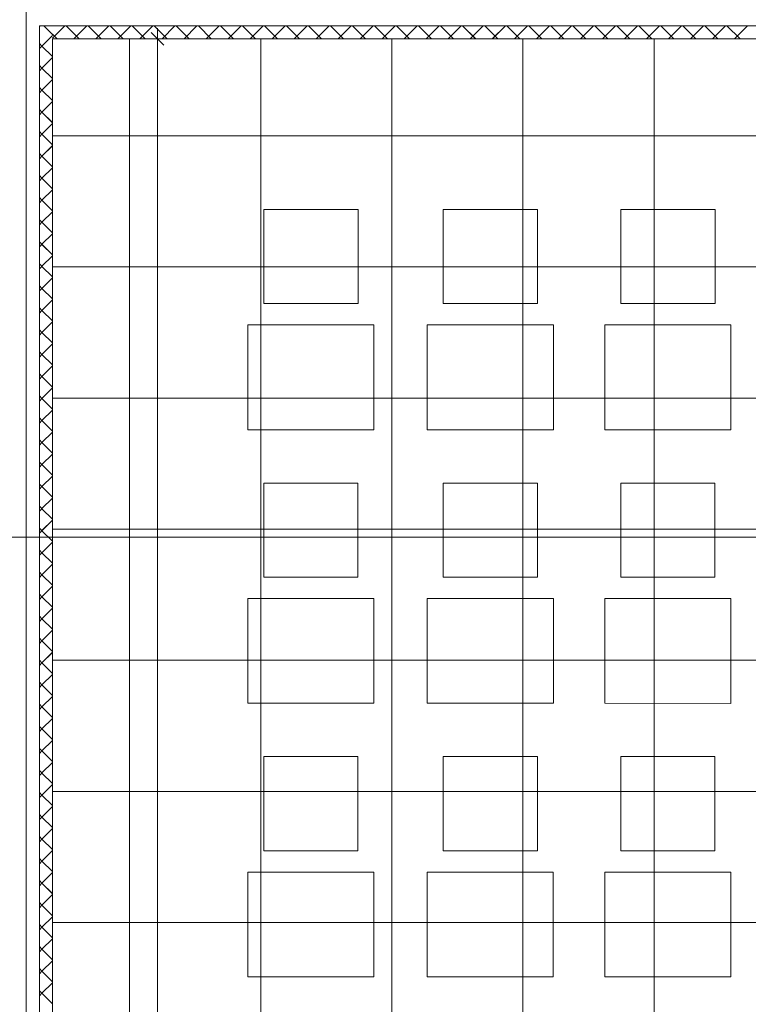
# Model space of a CAD drawing. Extents: x 229 to 926, y 37 to 878.
# Tile 49 of 194: x 552 to 622, y 321 to 415. Entities that reach past the tile are written whole.
import ezdxf
from ezdxf.lldxf.tags import DXFTag

# ---------------------------------------------------------------- set-up
doc = ezdxf.new("R2010")
doc.units = 0
doc.layers.get('0').update_dxf_attribs({"lineweight": 13})
doc.layers.add('A_BI_Innenwand', color=7, linetype='Continuous', lineweight=18, true_color=0x80ff80, plot=False)
for name, color, linetype, lineweight in [('Ausstattung', 7, 'Continuous', 25), ('Axen', 7, 'Continuous', 25), ('Axen-A03ENJ5PI0', 7, 'Continuous', 25), ('Deckenspiegel', 7, 'Continuous', 25), ('Fullfläche', 7, 'Continuous', 25), ('Fullfläche-A03ENJ5QI0', 7, 'Continuous', 25), ('Maßlinien', 7, 'Continuous', 25), ('Maßlinien-A03ENJ5WI0', 7, 'Continuous', 25), ('Wände', 7, 'Continuous', 25), ('Wände-A03ENJ5VI0', 7, 'Continuous', 25)]:
    doc.layers.add(name, color=color, linetype=linetype, lineweight=lineweight)
tags = doc.linetypes.add('ALL_S25', pattern=[0.001, 0, -0.001]).pattern_tags.tags
tags[6:7] = [DXFTag(74, 4), DXFTag(75, 0), DXFTag(340, '0'), DXFTag(46, 1.0), DXFTag(50, 0.0), DXFTag(44, 0.0), DXFTag(45, 0.0)]
tags[4:5] = [DXFTag(74, 4), DXFTag(75, 0), DXFTag(340, '0'), DXFTag(46, 1.0), DXFTag(50, 0.0), DXFTag(44, 0.0), DXFTag(45, 0.0)]
tags = doc.linetypes.add('ALL_S25-A03ENJ5XI0', pattern=[0.001, 0, -0.001]).pattern_tags.tags
tags[6:7] = [DXFTag(74, 4), DXFTag(75, 0), DXFTag(340, '0'), DXFTag(46, 1.0), DXFTag(50, 0.0), DXFTag(44, 0.0), DXFTag(45, 0.0)]
tags[4:5] = [DXFTag(74, 4), DXFTag(75, 0), DXFTag(340, '0'), DXFTag(46, 1.0), DXFTag(50, 0.0), DXFTag(44, 0.0), DXFTag(45, 0.0)]

# ---------------------------------------------------------------- blocks, each defined once
blk = doc.blocks.new('Referenz-A03ENJ5LI0', base_point=(255.728, 65.704))
at = {"layer": 'Ausstattung', "color": 0, "lineweight": -2}
for p, q in [((575.487, 387.601), (575.488, 396.576)), ((575.488, 396.576), (584.463, 396.575)), ((584.463, 396.575), (584.462, 387.6)), ((592.59, 387.599), (592.591, 396.574)), ((592.591, 396.574), (601.566, 396.573)), ((601.566, 396.573), (601.565, 387.598)), ((609.524, 387.597), (609.525, 396.572)), ((609.525, 396.572), (618.5, 396.571)), ((618.5, 396.571), (618.499, 387.596)), ((584.462, 387.6), (575.487, 387.601)), ((601.565, 387.598), (592.59, 387.599)), ((618.499, 387.596), (609.524, 387.597)), ((573.962, 375.579), (573.963, 385.569)), ((573.963, 385.569), (585.986, 385.568)), ((585.986, 385.568), (585.985, 375.577)), ((591.065, 375.577), (591.066, 385.567)), ((591.066, 385.567), (603.089, 385.566)), ((603.089, 385.566), (603.088, 375.575)), ((607.999, 375.575), (608, 385.566)), ((608, 385.566), (620.023, 385.564)), ((620.023, 385.564), (620.022, 375.573)), ((585.985, 375.577), (573.962, 375.579)), ((603.088, 375.575), (591.065, 375.577)), ((620.022, 375.573), (607.999, 375.575)), ((575.484, 361.523), (575.485, 370.498)), ((575.485, 370.498), (584.46, 370.497)), ((584.46, 370.497), (584.459, 361.522)), ((592.587, 361.521), (592.588, 370.496)), ((592.588, 370.496), (601.563, 370.495)), ((601.563, 370.495), (601.562, 361.52)), ((609.521, 361.519), (609.522, 370.494)), ((609.522, 370.494), (618.497, 370.493)), ((618.497, 370.493), (618.496, 361.518)), ((584.459, 361.522), (575.484, 361.523)), ((601.562, 361.52), (592.587, 361.521)), ((618.496, 361.518), (609.521, 361.519)), ((573.959, 349.501), (573.96, 359.492)), ((573.96, 359.492), (585.983, 359.49)), ((585.983, 359.49), (585.982, 349.499)), ((591.062, 349.499), (591.063, 359.489)), ((591.063, 359.489), (603.086, 359.488)), ((603.086, 359.488), (603.085, 349.497)), ((607.995, 349.497), (607.997, 359.488)), ((607.997, 359.488), (620.02, 359.486)), ((620.02, 359.486), (620.018, 349.495)), ((585.982, 349.499), (573.959, 349.501)), ((603.085, 349.497), (591.062, 349.499)), ((620.018, 349.495), (607.995, 349.497)), ((575.481, 335.445), (575.482, 344.42)), ((575.482, 344.42), (584.457, 344.419)), ((584.457, 344.419), (584.456, 335.444)), ((592.584, 335.443), (592.585, 344.418)), ((592.585, 344.418), (601.56, 344.417)), ((601.56, 344.417), (601.559, 335.442)), ((609.518, 335.441), (609.519, 344.416)), ((609.519, 344.416), (618.494, 344.415)), ((618.494, 344.415), (618.493, 335.44)), ((584.456, 335.444), (575.481, 335.445)), ((601.559, 335.442), (592.584, 335.443)), ((618.493, 335.44), (609.518, 335.441)), ((573.955, 323.423), (573.957, 333.414)), ((573.957, 333.414), (585.98, 333.412)), ((585.98, 333.412), (585.978, 323.421)), ((591.059, 323.421), (591.06, 333.412)), ((591.06, 333.412), (603.083, 333.41)), ((603.083, 333.41), (603.082, 323.419)), ((607.992, 323.419), (607.994, 333.41)), ((607.994, 333.41), (620.017, 333.408)), ((620.017, 333.408), (620.015, 323.417)), ((585.978, 323.421), (573.955, 323.423)), ((603.082, 323.419), (591.059, 323.421)), ((620.015, 323.417), (607.992, 323.419))]:
    blk.add_line(p, q, dxfattribs=at)
at = {"layer": 'Axen', "color": 0, "linetype": 'ALL_S25', "lineweight": -2, "ltscale": 0.13}
for p, q in [((552.834, 66.032), (552.834, 801.546)), ((735.547, 365.346), (301.662, 365.346))]:
    blk.add_line(p, q, dxfattribs=at)
at = {"layer": 'Fullfläche', "color": 0, "lineweight": -2}
for p, q in [((554.084, 414.007), (554.159, 414.082)), ((554.501, 414.082), (555.334, 413.25)), ((556.511, 414.082), (555.334, 412.903)), ((556.638, 414.082), (557.873, 412.846)), ((558.611, 414.082), (557.376, 412.846)), ((558.738, 414.082), (559.973, 412.846)), ((560.711, 414.082), (559.476, 412.846)), ((560.838, 414.082), (562.074, 412.846)), ((562.81, 414.083), (561.575, 412.846)), ((562.938, 414.083), (564.174, 412.846)), ((564.91, 414.083), (563.675, 412.846)), ((565.039, 414.083), (566.275, 412.846)), ((567.01, 414.083), (565.775, 412.846)), ((567.139, 414.083), (568.375, 412.846)), ((569.11, 414.083), (567.874, 412.846)), ((569.239, 414.083), (570.475, 412.846)), ((571.21, 414.084), (569.974, 412.846)), ((571.339, 414.084), (572.576, 412.846)), ((573.31, 414.084), (572.074, 412.846)), ((573.439, 414.084), (574.676, 412.846)), ((575.41, 414.084), (574.173, 412.846)), ((575.539, 414.084), (576.777, 412.846)), ((577.509, 414.084), (576.273, 412.846)), ((577.639, 414.084), (578.877, 412.846)), ((579.609, 414.085), (578.372, 412.846)), ((579.739, 414.085), (580.977, 412.846)), ((581.709, 414.085), (580.472, 412.846)), ((581.84, 414.085), (583.078, 412.846)), ((583.809, 414.085), (582.572, 412.846)), ((583.94, 414.085), (585.178, 412.846)), ((585.909, 414.085), (584.671, 412.846)), ((586.04, 414.086), (587.279, 412.846)), ((588.009, 414.086), (586.771, 412.846)), ((588.14, 414.086), (589.379, 412.846)), ((590.109, 414.086), (588.87, 412.846)), ((590.24, 414.086), (591.479, 412.846)), ((592.208, 414.086), (590.97, 412.846)), ((592.34, 414.086), (593.58, 412.846)), ((594.308, 414.087), (593.07, 412.846)), ((594.44, 414.087), (595.68, 412.846)), ((596.408, 414.087), (595.169, 412.846)), ((596.54, 414.087), (597.78, 412.846)), ((598.508, 414.087), (597.269, 412.846)), ((598.641, 414.087), (599.881, 412.846)), ((600.608, 414.087), (599.368, 412.846)), ((600.741, 414.087), (601.981, 412.846)), ((602.708, 414.088), (601.468, 412.846)), ((602.841, 414.088), (604.082, 412.846)), ((604.808, 414.088), (603.568, 412.846)), ((604.941, 414.088), (606.182, 412.846)), ((606.908, 414.088), (605.667, 412.846)), ((607.041, 414.088), (608.282, 412.846)), ((609.007, 414.088), (607.767, 412.846)), ((609.141, 414.088), (610.383, 412.846)), ((611.107, 414.089), (609.867, 412.846)), ((611.241, 414.089), (612.483, 412.846)), ((613.207, 414.089), (611.966, 412.846)), ((613.342, 414.089), (614.584, 412.846)), ((615.307, 414.089), (614.066, 412.846)), ((615.442, 414.089), (616.684, 412.846)), ((617.407, 414.089), (616.165, 412.846)), ((617.542, 414.089), (618.784, 412.846)), ((619.507, 414.09), (618.265, 412.846)), ((619.642, 414.09), (620.885, 412.846)), ((621.607, 414.09), (620.365, 412.846)), ((554.331, 412.156), (555.334, 413.158)), ((555.334, 413.285), (555.773, 412.846)), ((554.084, 412.401), (554.329, 412.156)), ((554.084, 411.907), (554.329, 412.152)), ((554.331, 412.152), (555.334, 411.15)), ((554.084, 410.301), (554.329, 410.056)), ((554.331, 410.056), (555.334, 411.057)), ((554.084, 409.807), (554.329, 410.052)), ((554.331, 410.052), (555.334, 409.05)), ((554.331, 407.956), (555.334, 408.957)), ((554.084, 408.201), (554.329, 407.956)), ((554.084, 407.707), (554.329, 407.952)), ((554.331, 407.952), (555.334, 406.95)), ((554.331, 405.856), (555.334, 406.857)), ((554.084, 406.101), (554.329, 405.856)), ((554.084, 405.607), (554.329, 405.852)), ((554.331, 405.852), (555.334, 404.85)), ((554.331, 403.756), (555.334, 404.757)), ((554.084, 404.001), (554.329, 403.756)), ((554.084, 403.507), (554.329, 403.752)), ((554.331, 403.752), (555.334, 402.75)), ((554.084, 401.901), (554.329, 401.656)), ((554.331, 401.656), (555.334, 402.657)), ((554.084, 401.406), (554.329, 401.652)), ((554.331, 401.652), (555.334, 400.65)), ((554.331, 399.556), (555.334, 400.557)), ((554.084, 399.801), (554.329, 399.556)), ((554.084, 399.306), (554.329, 399.552)), ((554.331, 399.552), (555.334, 398.55)), ((554.331, 397.456), (555.334, 398.457)), ((554.084, 397.701), (554.329, 397.456)), ((554.084, 397.206), (554.329, 397.452)), ((554.331, 397.452), (555.334, 396.45)), ((554.331, 395.356), (555.334, 396.357)), ((554.084, 395.601), (554.329, 395.356)), ((554.084, 395.106), (554.329, 395.352)), ((554.331, 395.352), (555.334, 394.35)), ((554.331, 393.256), (555.334, 394.257)), ((554.084, 393.501), (554.329, 393.256)), ((554.084, 393.006), (554.329, 393.252)), ((554.331, 393.252), (555.334, 392.25)), ((554.331, 391.156), (555.334, 392.157)), ((554.084, 391.401), (554.329, 391.156)), ((554.084, 390.906), (554.329, 391.152)), ((554.331, 391.152), (555.334, 390.15)), ((554.331, 389.056), (555.334, 390.057)), ((554.084, 389.301), (554.329, 389.056)), ((554.084, 388.806), (554.329, 389.052)), ((554.331, 389.052), (555.334, 388.05)), ((554.331, 386.956), (555.334, 387.957)), ((554.084, 387.201), (554.329, 386.956)), ((554.084, 386.706), (554.329, 386.952)), ((554.331, 386.952), (555.334, 385.95)), ((554.331, 384.856), (555.334, 385.857)), ((554.084, 385.101), (554.329, 384.856)), ((554.084, 384.606), (554.329, 384.852)), ((554.331, 384.852), (555.334, 383.85)), ((554.084, 383.001), (554.329, 382.756)), ((554.331, 382.756), (555.334, 383.757)), ((554.084, 382.506), (554.329, 382.752)), ((554.331, 382.752), (555.334, 381.75)), ((554.331, 380.656), (555.334, 381.657)), ((554.084, 380.901), (554.329, 380.656)), ((554.084, 380.406), (554.329, 380.652)), ((554.331, 380.652), (555.334, 379.65)), ((554.331, 378.556), (555.334, 379.557)), ((554.084, 378.801), (554.329, 378.556)), ((554.084, 378.306), (554.329, 378.552)), ((554.331, 378.552), (555.334, 377.55)), ((554.331, 376.456), (555.334, 377.457)), ((554.084, 376.701), (554.329, 376.456)), ((554.084, 376.206), (554.329, 376.452)), ((554.331, 376.452), (555.334, 375.451)), ((554.084, 374.601), (554.329, 374.356)), ((554.331, 374.356), (555.334, 375.357)), ((554.084, 374.106), (554.329, 374.352)), ((554.331, 374.352), (555.334, 373.351)), ((554.332, 372.256), (555.334, 373.257)), ((554.084, 372.501), (554.329, 372.256)), ((554.084, 372.006), (554.329, 372.252)), ((554.332, 372.252), (555.334, 371.251)), ((554.332, 370.156), (555.334, 371.157)), ((554.084, 370.401), (554.329, 370.156)), ((554.084, 369.906), (554.329, 370.152)), ((554.332, 370.152), (555.334, 369.151)), ((554.332, 368.056), (555.334, 369.057)), ((554.084, 368.301), (554.329, 368.056)), ((554.084, 367.806), (554.329, 368.052)), ((554.332, 368.052), (555.334, 367.051)), ((554.084, 366.201), (554.329, 365.956)), ((554.332, 365.956), (555.334, 366.957)), ((554.084, 365.706), (554.329, 365.952)), ((554.332, 365.952), (555.334, 364.951)), ((554.332, 363.856), (555.334, 364.857)), ((554.084, 364.101), (554.329, 363.856)), ((554.084, 363.606), (554.329, 363.852)), ((554.332, 363.852), (555.334, 362.851)), ((554.332, 361.756), (555.334, 362.757)), ((554.084, 362.001), (554.329, 361.756)), ((554.084, 361.506), (554.329, 361.752)), ((554.332, 361.752), (555.334, 360.751)), ((554.332, 359.656), (555.334, 360.657)), ((554.084, 359.902), (554.33, 359.656)), ((554.084, 359.406), (554.33, 359.652)), ((554.332, 359.652), (555.334, 358.651)), ((554.332, 357.556), (555.334, 358.557)), ((554.084, 357.802), (554.33, 357.556)), ((554.084, 357.306), (554.33, 357.552)), ((554.332, 357.552), (555.334, 356.551)), ((554.332, 355.456), (555.334, 356.457)), ((554.084, 355.702), (554.33, 355.456)), ((554.084, 355.206), (554.33, 355.452)), ((554.332, 355.452), (555.334, 354.451)), ((554.332, 353.356), (555.334, 354.357)), ((554.084, 353.602), (554.33, 353.356)), ((554.084, 353.106), (554.33, 353.352)), ((554.332, 353.352), (555.334, 352.351)), ((554.332, 351.256), (555.334, 352.257)), ((554.084, 351.502), (554.33, 351.256)), ((554.084, 351.006), (554.33, 351.252)), ((554.332, 351.252), (555.334, 350.251)), ((554.332, 349.156), (555.334, 350.157)), ((554.084, 349.402), (554.33, 349.156)), ((554.084, 348.906), (554.33, 349.152)), ((554.332, 349.152), (555.334, 348.151)), ((554.084, 347.302), (554.33, 347.056)), ((554.332, 347.056), (555.334, 348.057)), ((554.084, 346.806), (554.33, 347.052)), ((554.332, 347.052), (555.334, 346.051)), ((554.332, 344.956), (555.334, 345.957)), ((554.084, 345.202), (554.33, 344.956)), ((554.084, 344.706), (554.33, 344.952)), ((554.332, 344.952), (555.334, 343.951)), ((554.332, 342.856), (555.334, 343.857)), ((554.084, 343.102), (554.33, 342.856)), ((554.084, 342.606), (554.33, 342.852)), ((554.332, 342.852), (555.334, 341.851)), ((554.332, 340.756), (555.334, 341.757)), ((554.084, 341.002), (554.33, 340.756)), ((554.084, 340.506), (554.33, 340.752)), ((554.332, 340.752), (555.334, 339.751)), ((554.084, 338.902), (554.33, 338.656)), ((554.332, 338.656), (555.334, 339.657)), ((554.084, 338.406), (554.33, 338.652)), ((554.332, 338.652), (555.334, 337.651)), ((554.332, 336.556), (555.334, 337.557)), ((554.084, 336.802), (554.33, 336.556)), ((554.084, 336.306), (554.33, 336.552)), ((554.332, 336.552), (555.334, 335.551)), ((554.332, 334.456), (555.334, 335.457)), ((554.084, 334.702), (554.33, 334.456)), ((554.084, 334.206), (554.33, 334.452)), ((554.332, 334.452), (555.334, 333.451)), ((554.332, 332.356), (555.334, 333.357)), ((554.084, 332.602), (554.33, 332.356)), ((554.084, 332.106), (554.33, 332.352)), ((554.332, 332.352), (555.334, 331.351)), ((554.084, 330.502), (554.33, 330.256)), ((554.332, 330.256), (555.334, 331.257)), ((554.084, 330.006), (554.33, 330.252)), ((554.332, 330.252), (555.334, 329.251)), ((554.332, 328.156), (555.334, 329.157)), ((554.084, 328.402), (554.33, 328.156)), ((554.084, 327.906), (554.33, 328.152)), ((554.332, 328.152), (555.334, 327.151)), ((554.332, 326.056), (555.334, 327.057)), ((554.084, 326.302), (554.33, 326.056)), ((554.084, 325.806), (554.33, 326.052)), ((554.332, 326.052), (555.334, 325.051)), ((554.332, 323.956), (555.334, 324.957)), ((554.084, 324.202), (554.33, 323.956)), ((554.084, 323.706), (554.33, 323.952)), ((554.332, 323.952), (555.334, 322.951)), ((554.084, 322.102), (554.33, 321.856)), ((554.332, 321.856), (555.334, 322.856)), ((554.084, 321.606), (554.33, 321.852)), ((554.332, 321.852), (555.334, 320.851))]:
    blk.add_line(p, q, dxfattribs=at)
at = {"layer": 'Maßlinien', "color": 0, "lineweight": -2}
for p, q in [((564.734, 413.446), (565.934, 412.246)), ((565.334, 412.846), (565.334, 413.846)), ((565.334, 412.846), (564.334, 412.846)), ((565.334, 412.846), (566.334, 412.846)), ((565.334, 412.846), (565.334, 313.34))]:
    blk.add_line(p, q, dxfattribs=at)
at = {"layer": 'Wände', "color": 0, "lineweight": -2}
for p, q in [((552.834, 400.446), (552.834, 430.241)), ((554.084, 400.446), (554.082, 414.082)), ((674.034, 414.096), (554.084, 414.082)), ((554.084, 200.446), (554.084, 414.082)), ((673.234, 412.846), (555.334, 412.846)), ((555.334, 412.846), (555.334, 315.346)), ((552.834, 200.446), (552.834, 400.446))]:
    blk.add_line(p, q, dxfattribs=at)
blk = doc.blocks.new('Referenz-A03ENJ62I0', base_point=(255.728, 65.706))
at = {"layer": 'Axen-A03ENJ5PI0', "color": 0, "linetype": 'ALL_S25-A03ENJ5XI0', "lineweight": -2, "ltscale": 0.13}
for p, q in [((552.833, 66.032), (552.833, 801.546)), ((735.547, 365.347), (301.663, 365.347))]:
    blk.add_line(p, q, dxfattribs=at)
at = {"layer": 'Deckenspiegel', "color": 0, "lineweight": -2}
for p, q in [((670.033, 412.847), (555.333, 412.847)), ((555.333, 412.847), (555.333, 169.347)), ((562.683, 412.847), (562.683, 169.348)), ((575.183, 412.847), (575.183, 169.348)), ((587.683, 412.847), (587.683, 169.348)), ((600.183, 412.847), (600.183, 169.348)), ((612.683, 412.847), (612.683, 169.348)), ((670.033, 403.597), (555.333, 403.597)), ((670.033, 391.097), (555.333, 391.097)), ((670.033, 378.597), (555.333, 378.597)), ((670.033, 366.097), (555.333, 366.097)), ((670.033, 353.597), (555.333, 353.597)), ((670.033, 341.097), (555.333, 341.097)), ((670.033, 328.598), (555.333, 328.597))]:
    blk.add_line(p, q, dxfattribs=at)
at = {"layer": 'Fullfläche-A03ENJ5QI0', "color": 0, "lineweight": -2}
for p, q in [((554.083, 414.007), (554.159, 414.083)), ((554.501, 414.083), (555.333, 413.251)), ((556.51, 414.083), (555.333, 412.904)), ((556.637, 414.083), (557.873, 412.847)), ((558.61, 414.083), (557.376, 412.847)), ((558.738, 414.083), (559.973, 412.847)), ((560.71, 414.083), (559.475, 412.847)), ((560.838, 414.083), (562.073, 412.847)), ((562.81, 414.083), (561.575, 412.847)), ((562.938, 414.083), (564.174, 412.847)), ((564.91, 414.084), (563.675, 412.847)), ((565.038, 414.084), (566.274, 412.847)), ((567.01, 414.084), (565.774, 412.847)), ((567.138, 414.084), (568.374, 412.847)), ((569.11, 414.084), (567.874, 412.847)), ((569.238, 414.084), (570.475, 412.847)), ((571.209, 414.084), (569.974, 412.847)), ((571.338, 414.084), (572.575, 412.847)), ((573.309, 414.085), (572.073, 412.847)), ((573.439, 414.085), (574.676, 412.847)), ((575.409, 414.085), (574.173, 412.847)), ((575.539, 414.085), (576.776, 412.847)), ((577.509, 414.085), (576.272, 412.847)), ((577.639, 414.085), (578.876, 412.847)), ((579.609, 414.085), (578.372, 412.847)), ((579.739, 414.085), (580.977, 412.847)), ((581.709, 414.086), (580.472, 412.847)), ((581.839, 414.086), (583.077, 412.847)), ((583.809, 414.086), (582.571, 412.847)), ((583.939, 414.086), (585.178, 412.847)), ((585.908, 414.086), (584.671, 412.847)), ((586.039, 414.086), (587.278, 412.847)), ((588.008, 414.086), (586.77, 412.847)), ((588.139, 414.087), (589.378, 412.847)), ((590.108, 414.087), (588.87, 412.847)), ((590.24, 414.087), (591.479, 412.847)), ((592.208, 414.087), (590.97, 412.847)), ((592.34, 414.087), (593.579, 412.847)), ((594.308, 414.087), (593.069, 412.847)), ((594.44, 414.087), (595.679, 412.847)), ((596.408, 414.088), (595.169, 412.847)), ((596.54, 414.088), (597.78, 412.847)), ((598.508, 414.088), (597.268, 412.847)), ((598.64, 414.088), (599.88, 412.847)), ((600.608, 414.088), (599.368, 412.847)), ((600.74, 414.088), (601.981, 412.847)), ((602.707, 414.088), (601.468, 412.847)), ((602.84, 414.088), (604.081, 412.847)), ((604.807, 414.089), (603.567, 412.847)), ((604.941, 414.089), (606.181, 412.847)), ((606.907, 414.089), (605.667, 412.847)), ((607.041, 414.089), (608.282, 412.847)), ((609.007, 414.089), (607.766, 412.847)), ((609.141, 414.089), (610.382, 412.847)), ((611.107, 414.089), (609.866, 412.847)), ((611.241, 414.089), (612.483, 412.847)), ((613.207, 414.09), (611.966, 412.847)), ((613.341, 414.09), (614.583, 412.847)), ((615.306, 414.09), (614.065, 412.847)), ((615.441, 414.09), (616.683, 412.847)), ((617.406, 414.09), (616.165, 412.847)), ((617.541, 414.09), (618.784, 412.847)), ((619.506, 414.09), (618.264, 412.847)), ((619.642, 414.09), (620.884, 412.847)), ((621.606, 414.091), (620.364, 412.847)), ((554.331, 412.157), (555.333, 413.158)), ((555.334, 413.286), (555.772, 412.847)), ((554.083, 412.402), (554.329, 412.157)), ((554.083, 411.907), (554.329, 412.152)), ((554.331, 412.152), (555.333, 411.151)), ((554.083, 410.302), (554.329, 410.057)), ((554.331, 410.057), (555.333, 411.058)), ((554.083, 409.807), (554.329, 410.052)), ((554.331, 410.052), (555.333, 409.051)), ((554.331, 407.957), (555.333, 408.958)), ((554.083, 408.202), (554.329, 407.957)), ((554.083, 407.707), (554.329, 407.952)), ((554.331, 407.952), (555.333, 406.951)), ((554.331, 405.857), (555.333, 406.858)), ((554.083, 406.102), (554.329, 405.857)), ((554.083, 405.607), (554.329, 405.852)), ((554.331, 405.852), (555.333, 404.851)), ((554.331, 403.757), (555.333, 404.758)), ((554.083, 404.002), (554.329, 403.757)), ((554.083, 403.507), (554.329, 403.752)), ((554.331, 403.752), (555.333, 402.751)), ((554.083, 401.902), (554.329, 401.657)), ((554.331, 401.657), (555.333, 402.658)), ((554.083, 401.407), (554.329, 401.652)), ((554.331, 401.652), (555.333, 400.651)), ((554.331, 399.557), (555.333, 400.558)), ((554.083, 399.802), (554.329, 399.557)), ((554.083, 399.307), (554.329, 399.552)), ((554.331, 399.552), (555.333, 398.551)), ((554.331, 397.457), (555.333, 398.458)), ((554.083, 397.702), (554.329, 397.457)), ((554.083, 397.207), (554.329, 397.452)), ((554.331, 397.452), (555.333, 396.451)), ((554.331, 395.357), (555.333, 396.358)), ((554.083, 395.602), (554.329, 395.357)), ((554.083, 395.107), (554.329, 395.352)), ((554.331, 395.352), (555.333, 394.351)), ((554.331, 393.257), (555.333, 394.258)), ((554.083, 393.502), (554.329, 393.257)), ((554.083, 393.007), (554.329, 393.253)), ((554.331, 393.253), (555.333, 392.251)), ((554.331, 391.157), (555.333, 392.158)), ((554.083, 391.402), (554.329, 391.157)), ((554.083, 390.907), (554.329, 391.153)), ((554.331, 391.153), (555.333, 390.151)), ((554.331, 389.057), (555.333, 390.058)), ((554.083, 389.302), (554.329, 389.057)), ((554.083, 388.807), (554.329, 389.053)), ((554.331, 389.053), (555.333, 388.051)), ((554.331, 386.957), (555.333, 387.958)), ((554.083, 387.202), (554.329, 386.957)), ((554.083, 386.707), (554.329, 386.952)), ((554.331, 386.952), (555.333, 385.951)), ((554.331, 384.857), (555.333, 385.858)), ((554.083, 385.102), (554.329, 384.857)), ((554.083, 384.607), (554.329, 384.852)), ((554.331, 384.852), (555.333, 383.851)), ((554.083, 383.002), (554.329, 382.757)), ((554.331, 382.757), (555.333, 383.758)), ((554.083, 382.507), (554.329, 382.752)), ((554.331, 382.752), (555.333, 381.751)), ((554.331, 380.657), (555.333, 381.658)), ((554.083, 380.902), (554.329, 380.657)), ((554.083, 380.407), (554.329, 380.652)), ((554.331, 380.652), (555.333, 379.651)), ((554.331, 378.557), (555.333, 379.558)), ((554.083, 378.802), (554.329, 378.557)), ((554.083, 378.307), (554.329, 378.552)), ((554.331, 378.552), (555.333, 377.551)), ((554.331, 376.457), (555.333, 377.458)), ((554.083, 376.702), (554.329, 376.457)), ((554.083, 376.207), (554.329, 376.452)), ((554.331, 376.452), (555.333, 375.451)), ((554.083, 374.602), (554.329, 374.357)), ((554.331, 374.357), (555.333, 375.358)), ((554.083, 374.107), (554.329, 374.352)), ((554.331, 374.352), (555.333, 373.351)), ((554.331, 372.257), (555.333, 373.258)), ((554.083, 372.502), (554.329, 372.257)), ((554.083, 372.007), (554.329, 372.253)), ((554.331, 372.253), (555.333, 371.251)), ((554.331, 370.157), (555.333, 371.158)), ((554.083, 370.402), (554.329, 370.157)), ((554.083, 369.907), (554.329, 370.153)), ((554.331, 370.153), (555.333, 369.151)), ((554.331, 368.057), (555.333, 369.058)), ((554.083, 368.302), (554.329, 368.057)), ((554.083, 367.807), (554.329, 368.053)), ((554.331, 368.053), (555.333, 367.051)), ((554.083, 366.202), (554.329, 365.957)), ((554.331, 365.957), (555.333, 366.958)), ((554.083, 365.707), (554.329, 365.953)), ((554.331, 365.953), (555.333, 364.951)), ((554.331, 363.857), (555.333, 364.858)), ((554.083, 364.102), (554.329, 363.857)), ((554.083, 363.607), (554.329, 363.853)), ((554.331, 363.853), (555.333, 362.852)), ((554.331, 361.757), (555.333, 362.758)), ((554.083, 362.002), (554.329, 361.757)), ((554.083, 361.507), (554.329, 361.753)), ((554.331, 361.753), (555.333, 360.752)), ((554.331, 359.657), (555.333, 360.658)), ((554.083, 359.902), (554.329, 359.657)), ((554.083, 359.407), (554.329, 359.653)), ((554.331, 359.653), (555.333, 358.652)), ((554.331, 357.557), (555.333, 358.558)), ((554.083, 357.802), (554.329, 357.557)), ((554.083, 357.307), (554.329, 357.553)), ((554.331, 357.553), (555.333, 356.552)), ((554.331, 355.457), (555.333, 356.458)), ((554.083, 355.702), (554.329, 355.457)), ((554.083, 355.207), (554.329, 355.453)), ((554.331, 355.453), (555.333, 354.452)), ((554.331, 353.357), (555.333, 354.358)), ((554.083, 353.602), (554.329, 353.357)), ((554.083, 353.107), (554.329, 353.353)), ((554.331, 353.353), (555.333, 352.352)), ((554.331, 351.257), (555.333, 352.258)), ((554.083, 351.502), (554.329, 351.257)), ((554.083, 351.007), (554.329, 351.253)), ((554.331, 351.253), (555.333, 350.252)), ((554.331, 349.157), (555.333, 350.158)), ((554.083, 349.402), (554.329, 349.157)), ((554.083, 348.907), (554.329, 349.153)), ((554.331, 349.153), (555.333, 348.152)), ((554.083, 347.303), (554.329, 347.057)), ((554.331, 347.057), (555.333, 348.058)), ((554.083, 346.807), (554.329, 347.053)), ((554.331, 347.053), (555.333, 346.052)), ((554.331, 344.957), (555.333, 345.958)), ((554.083, 345.202), (554.329, 344.957)), ((554.083, 344.707), (554.329, 344.953)), ((554.331, 344.953), (555.333, 343.952)), ((554.331, 342.857), (555.333, 343.858)), ((554.083, 343.103), (554.329, 342.857)), ((554.083, 342.607), (554.329, 342.853)), ((554.331, 342.853), (555.333, 341.852)), ((554.331, 340.757), (555.333, 341.758)), ((554.083, 341.003), (554.329, 340.757)), ((554.083, 340.507), (554.329, 340.753)), ((554.331, 340.753), (555.333, 339.752)), ((554.083, 338.903), (554.329, 338.657)), ((554.331, 338.657), (555.333, 339.658)), ((554.083, 338.407), (554.329, 338.653)), ((554.331, 338.653), (555.333, 337.652)), ((554.331, 336.557), (555.333, 337.558)), ((554.083, 336.803), (554.329, 336.557)), ((554.083, 336.307), (554.329, 336.553)), ((554.331, 336.553), (555.333, 335.552)), ((554.331, 334.457), (555.333, 335.458)), ((554.083, 334.703), (554.329, 334.457)), ((554.083, 334.207), (554.329, 334.453)), ((554.331, 334.453), (555.333, 333.452)), ((554.331, 332.357), (555.333, 333.358)), ((554.083, 332.603), (554.329, 332.357)), ((554.083, 332.107), (554.329, 332.353)), ((554.331, 332.353), (555.333, 331.352)), ((554.083, 330.503), (554.329, 330.257)), ((554.332, 330.257), (555.333, 331.258)), ((554.083, 330.007), (554.329, 330.253)), ((554.332, 330.253), (555.333, 329.252)), ((554.332, 328.157), (555.333, 329.158)), ((554.083, 328.403), (554.329, 328.157)), ((554.083, 327.907), (554.329, 328.153)), ((554.332, 328.153), (555.333, 327.152)), ((554.332, 326.057), (555.333, 327.058)), ((554.083, 326.303), (554.329, 326.057)), ((554.083, 325.807), (554.329, 326.053)), ((554.332, 326.053), (555.333, 325.052)), ((554.332, 323.957), (555.333, 324.958)), ((554.083, 324.203), (554.33, 323.957)), ((554.083, 323.707), (554.33, 323.953)), ((554.332, 323.953), (555.333, 322.952)), ((554.083, 322.103), (554.33, 321.857)), ((554.332, 321.857), (555.333, 322.857)), ((554.083, 321.607), (554.33, 321.853)), ((554.332, 321.853), (555.333, 320.852))]:
    blk.add_line(p, q, dxfattribs=at)
at = {"layer": 'Maßlinien-A03ENJ5WI0', "color": 0, "lineweight": -2}
for p, q in [((564.733, 413.447), (565.933, 412.247)), ((565.333, 412.847), (565.333, 413.847)), ((565.333, 412.847), (564.333, 412.847)), ((565.333, 412.847), (566.333, 412.847)), ((565.333, 412.847), (565.333, 313.341))]:
    blk.add_line(p, q, dxfattribs=at)
at = {"layer": 'Wände-A03ENJ5VI0', "color": 0, "lineweight": -2}
for p, q in [((552.833, 400.447), (552.833, 430.242)), ((554.083, 400.447), (554.082, 414.082)), ((674.033, 414.097), (554.083, 414.082)), ((554.083, 200.447), (554.083, 414.082)), ((673.233, 412.847), (555.333, 412.847)), ((555.333, 412.847), (555.333, 315.347)), ((552.833, 200.447), (552.833, 400.447))]:
    blk.add_line(p, q, dxfattribs=at)
blk = doc.blocks.new('Wand-A03ENJ66I0', base_point=(550.327, 169.344))
at = {"color": 0, "linetype": 'ByBlock', "lineweight": -2, "ltscale": 0.18}
blk.add_line((555.33, 412.844), (555.327, 200.446), dxfattribs=at)
blk = doc.blocks.new('Wand-A03ENJGMI0', base_point=(555.33, 412.844))
at = {"color": 0, "linetype": 'ByBlock', "lineweight": -2, "ltscale": 0.18}
for p, q in [((555.33, 417.846), (670.033, 417.846)), ((555.33, 412.844), (670.033, 412.844))]:
    blk.add_line(p, q, dxfattribs=at)

msp = doc.modelspace()

# ---------------------------------------------------------------- block references
at = {"color": 251, "lineweight": 13, "ltscale": 0.13, "true_color": 0x606060}
for name, p in [('Referenz-A03ENJ5LI0', (255.728, 65.704)), ('Referenz-A03ENJ62I0', (255.728, 65.706))]:
    msp.add_blockref(name, p, dxfattribs=at)
at = {"layer": 'A_BI_Innenwand', "ltscale": 0.18}
for name, p in [('Wand-A03ENJ66I0', (550.327, 169.344)), ('Wand-A03ENJGMI0', (555.33, 412.844))]:
    msp.add_blockref(name, p, dxfattribs=at)

doc.saveas('drawing.dxf')
